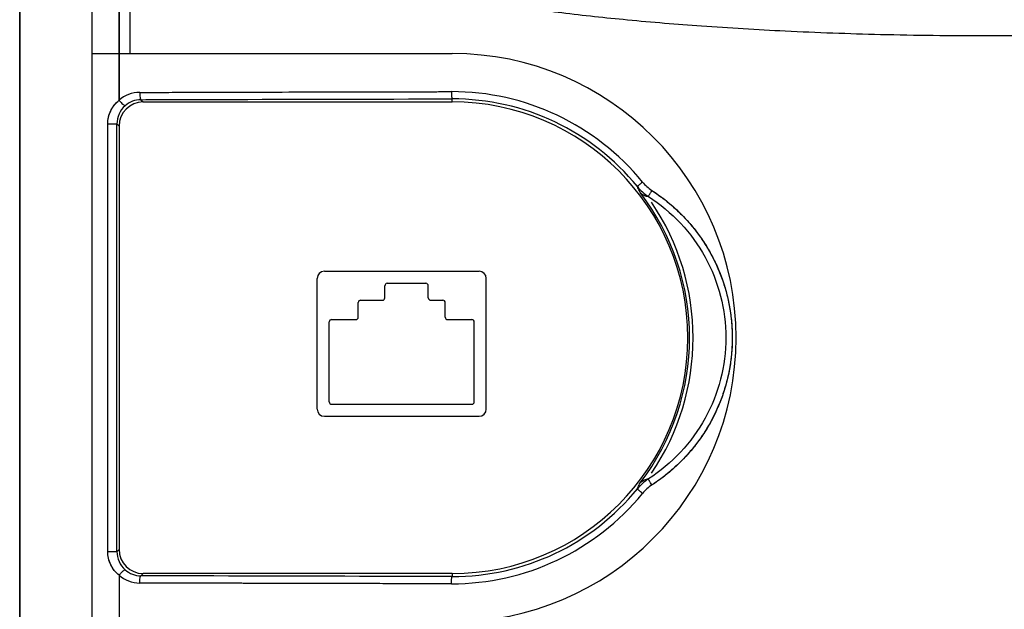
# Model space of a CAD drawing. Header units: millimetres. Extents: x 802 to 9345, y -804 to 1180.
# Tile 61 of 189: x 1739 to 1780, y -274 to -250. Entities that reach past the tile are written whole.
import ezdxf

# ---------------------------------------------------------------- set-up
doc = ezdxf.new("R2010")
doc.units = ezdxf.units.MM
doc.header["$LTSCALE"] = 30.734
doc.layers.get('0').update_dxf_attribs({"linetype": 'CONTINUOUS'})

msp = doc.modelspace()

# ---------------------------------------------------------------- linework, layer by layer
at = {"linetype": 'Continuous'}
for p, q in [((1739.209, -352.015), (1739.209, -171.015)), ((1739.209, -179.515), (1739.209, -284.656)), ((1743.32, -253.196), (1743.32, -179.515)), ((1742.209, -322.323), (1742.209, -200.708)), ((1743.32, -242.171), (1743.32, -253.196)), ((1743.764, -243.167), (1743.764, -251.265)), ((1742.209, -251.265), (1757.109, -251.265)), ((1744.226, -253.172), (1744.32, -253.265)), ((1744.32, -253.265), (1757.109, -253.265)), ((1757.109, -253.265), (1757.109, -253.14)), ((1742.85, -271.855), (1742.85, -254.176)), ((1742.85, -271.855), (1742.85, -254.176)), ((1742.85, -254.176), (1743.231, -254.176)), ((1743.231, -271.855), (1743.231, -254.176)), ((1743.231, -254.176), (1743.32, -254.265)), ((1743.32, -254.265), (1743.32, -271.766)), ((1751.82, -260.265), (1758.22, -260.265)), ((1751.52, -265.965), (1751.52, -260.565)), ((1754.42, -260.765), (1756.02, -260.765)), ((1758.52, -265.965), (1758.52, -260.565)), ((1754.32, -261.365), (1754.32, -260.865)), ((1756.12, -261.365), (1756.12, -260.865)), ((1753.22, -262.165), (1753.22, -261.565)), ((1753.32, -261.465), (1754.22, -261.465)), ((1756.22, -261.465), (1756.72, -261.465)), ((1756.82, -262.165), (1756.82, -261.565)), ((1752.02, -265.665), (1752.02, -262.365)), ((1752.12, -262.265), (1753.12, -262.265)), ((1756.92, -262.265), (1757.92, -262.265)), ((1758.02, -265.665), (1758.02, -262.365)), ((1752.12, -265.765), (1757.92, -265.765)), ((1751.82, -266.265), (1758.22, -266.265)), ((1743.231, -271.855), (1743.32, -271.766)), ((1742.85, -271.855), (1743.231, -271.855)), ((1743.32, -272.835), (1743.32, -282.156)), ((1743.32, -272.835), (1743.32, -282.156)), ((1744.226, -272.859), (1744.32, -272.765)), ((1757.109, -272.765), (1744.32, -272.765)), ((1757.109, -272.765), (1757.109, -272.891))]:
    msp.add_line(p, q, dxfattribs=at)
for centre, radius, start, end in [((1757.109, -263.015), 11.75, 270, 90), ((1744.179, -254.172), 1.3, 90.2015, 131.3388), ((1744.179, -254.172), 1.3, 90.1979, 131.3363), ((1757.097, -263.03), 10.19, 39.2929, 90.1176), ((1757.097, -263.03), 10.19, 39.2935, 90.1182), ((1744.238, -254.176), 1.007, 131.4779, 180.0251), ((1744.231, -254.169), 0.997, 90.2604, 131.4522), ((1757.128, -263.009), 9.869, 39.2371, 90.1102), ((1757.109, -263.015), 9.75, 270, 90), ((1766.302, -255.496), 1.705, 219.3325, 236.9766), ((1766.295, -255.504), 1.695, 219.2786, 237.0299), ((1766.323, -255.497), 2.004, 219.2943, 236.9393), ((1757.109, -263.015), 9.824, 322.356, 37.644), ((1757.103, -263.015), 9.976, 325.8495, 34.1505), ((1751.82, -260.565), 0.3, 90, 180), ((1758.22, -260.565), 0.3, 0, 90), ((1754.42, -260.865), 0.1, 90, 180), ((1756.02, -260.865), 0.1, 0, 90), ((1753.32, -261.565), 0.1, 90, 180), ((1754.22, -261.365), 0.1, 270, 0), ((1756.22, -261.365), 0.1, 180, 270), ((1756.72, -261.565), 0.1, 0, 90), ((1752.12, -262.365), 0.1, 90, 180), ((1753.12, -262.165), 0.1, 270, 0), ((1756.92, -262.165), 0.1, 180, 270), ((1757.92, -262.365), 0.1, 0, 90), ((1752.12, -265.665), 0.1, 180, 270), ((1757.92, -265.665), 0.1, 270, 0), ((1751.82, -265.965), 0.3, 180, 270), ((1758.22, -265.965), 0.3, 270, 0), ((1766.323, -270.534), 2.004, 123.0606, 140.7057), ((1757.128, -263.022), 9.869, 269.8898, 320.7629), ((1766.302, -270.535), 1.705, 123.0233, 140.6675), ((1766.295, -270.527), 1.695, 122.9707, 140.7206), ((1757.097, -263.001), 10.19, 269.8824, 320.7071), ((1757.097, -263.001), 10.19, 269.8818, 320.7065), ((1744.238, -271.855), 1.007, 179.9749, 228.5221), ((1744.231, -271.862), 0.997, 228.5478, 269.7396), ((1744.179, -271.859), 1.3, 228.6643, 269.7954), ((1744.179, -271.859), 1.3, 228.6637, 269.8019)]:
    msp.add_arc(centre, radius, start, end, dxfattribs=at)
for centre, major_axis in [((1744.32, -254.266), (0.707, -0.707)), ((1744.32, -271.765), (0.707, 0.707))]:
    msp.add_ellipse(centre, major_axis=major_axis, ratio=0.999695, start_param=2.356347, end_param=3.926839, dxfattribs=at)
for points, knots in [([(1814.653, -243.167), (1814.609, -243.265), (1814.506, -243.467), (1814.308, -243.772), (1814.052, -244.095), (1813.727, -244.433), (1813.327, -244.785), (1812.844, -245.148), (1812.271, -245.521), (1811.599, -245.9), (1810.819, -246.285), (1809.92, -246.673), (1808.891, -247.062), (1807.717, -247.451), (1806.385, -247.838), (1804.878, -248.218), (1803.176, -248.59), (1801.26, -248.949), (1799.102, -249.291), (1796.673, -249.611), (1793.937, -249.903), (1790.851, -250.157), (1787.358, -250.364), (1783.431, -250.505), (1779.203, -250.556), (1774.974, -250.504), (1771.048, -250.363), (1767.556, -250.157), (1764.473, -249.902), (1761.738, -249.61), (1759.31, -249.29), (1757.154, -248.948), (1755.239, -248.59), (1753.538, -248.218), (1752.032, -247.837), (1750.7, -247.451), (1749.527, -247.062), (1748.497, -246.673), (1747.598, -246.285), (1746.818, -245.9), (1746.146, -245.521), (1745.573, -245.149), (1745.09, -244.785), (1744.69, -244.433), (1744.366, -244.095), (1744.109, -243.772), (1743.911, -243.467), (1743.808, -243.265), (1743.764, -243.167)], [0, 0, 0, 0, 0.004319, 0.009164, 0.01467, 0.020951, 0.028089, 0.036185, 0.045348, 0.055692, 0.067353, 0.080482, 0.095246, 0.111829, 0.130435, 0.151291, 0.174653, 0.200798, 0.230083, 0.262923, 0.299803, 0.341286, 0.388051, 0.441207, 0.500085, 0.558924, 0.612121, 0.658831, 0.700294, 0.737154, 0.769976, 0.799245, 0.825378, 0.848728, 0.869573, 0.888171, 0.904751, 0.919513, 0.932642, 0.944303, 0.954648, 0.963813, 0.971909, 0.979048, 0.985329, 0.990836, 0.995681, 1, 1, 1, 1]), ([(1744.174, -252.872), (1745.246, -252.869), (1749.546, -252.856), (1753.847, -252.846), (1757.076, -252.84)], [0, 0, 0, 0, 0.249102, 1, 1, 1, 1]), ([(1744.174, -252.872), (1745.603, -252.867), (1748.466, -252.859), (1752.766, -252.848), (1755.638, -252.842), (1757.076, -252.84)], [0, 0, 0, 0, 0.332283, 0.665668, 1, 1, 1, 1]), ([(1744.174, -252.872), (1744.175, -252.91), (1744.177, -252.98), (1744.187, -253.072), (1744.2, -253.133), (1744.214, -253.163), (1744.223, -253.171), (1744.226, -253.172)], [0, 0, 0, 0, 0.365934, 0.679273, 0.89646, 0.961261, 1, 1, 1, 1]), ([(1757.076, -252.84), (1757.076, -252.878), (1757.077, -252.933), (1757.081, -253.003), (1757.085, -253.047), (1757.09, -253.084), (1757.095, -253.113), (1757.1, -253.13), (1757.106, -253.139), (1757.109, -253.14)], [0, 0, 0, 0, 0.372911, 0.542032, 0.6911, 0.814698, 0.908518, 0.969859, 1, 1, 1, 1]), ([(1742.85, -254.176), (1742.85, -254.082), (1742.871, -253.894), (1742.966, -253.628), (1743.117, -253.389), (1743.249, -253.255), (1743.32, -253.196)], [0, 0, 0, 0, 0.251201, 0.501585, 0.750999, 1, 1, 1, 1]), ([(1742.85, -254.176), (1742.85, -254.132), (1742.854, -254.043), (1742.876, -253.91), (1742.913, -253.778), (1742.965, -253.648), (1743.032, -253.523), (1743.114, -253.404), (1743.21, -253.294), (1743.282, -253.227), (1743.32, -253.196)], [0, 0, 0, 0, 0.117341, 0.237176, 0.359323, 0.483639, 0.609941, 0.738108, 0.868184, 1, 1, 1, 1]), ([(1743.32, -253.196), (1743.347, -253.227), (1743.399, -253.285), (1743.464, -253.349), (1743.51, -253.389), (1743.537, -253.409), (1743.555, -253.42), (1743.568, -253.423), (1743.571, -253.422)], [0, 0, 0, 0, 0.361135, 0.679132, 0.805012, 0.901758, 0.96627, 1, 1, 1, 1]), ([(1744.226, -253.172), (1745.296, -253.168), (1749.59, -253.156), (1753.884, -253.146), (1757.109, -253.14)], [0, 0, 0, 0, 0.249102, 1, 1, 1, 1]), ([(1764.983, -256.577), (1764.955, -256.6), (1764.915, -256.633), (1764.864, -256.677), (1764.833, -256.704), (1764.807, -256.728), (1764.79, -256.744), (1764.78, -256.754), (1764.775, -256.76), (1764.773, -256.763), (1764.772, -256.766), (1764.772, -256.766)], [0, 0, 0, 0, 0.381339, 0.552276, 0.701931, 0.825097, 0.917526, 0.951198, 0.976153, 0.992281, 1, 1, 1, 1]), ([(1764.887, -257.016), (1764.876, -256.993), (1764.837, -256.91), (1764.798, -256.827), (1764.772, -256.766)], [0, 0, 0, 0, 0.273981, 1, 1, 1, 1]), ([(1764.887, -257.016), (1764.935, -257.061), (1765.044, -257.132), (1765.168, -257.167), (1765.229, -257.177)], [0, 0, 0, 0, 0.515285, 1, 1, 1, 1]), ([(1765.373, -256.926), (1765.353, -256.956), (1765.325, -257), (1765.29, -257.058), (1765.269, -257.095), (1765.252, -257.125), (1765.239, -257.15), (1765.232, -257.165), (1765.228, -257.174), (1765.229, -257.177)], [0, 0, 0, 0, 0.374891, 0.544018, 0.692963, 0.816592, 0.910695, 0.972216, 1, 1, 1, 1]), ([(1765.373, -256.926), (1765.877, -257.253), (1766.81, -258.034), (1767.877, -259.51), (1768.548, -261.206), (1768.777, -263.015), (1768.548, -264.825), (1767.877, -266.521), (1766.81, -267.997), (1765.877, -268.778), (1765.373, -269.105)], [0, 0, 0, 0, 0.124918, 0.249908, 0.374945, 0.5, 0.625055, 0.750092, 0.875082, 1, 1, 1, 1]), ([(1765.373, -256.926), (1765.457, -256.98), (1765.63, -257.098), (1765.897, -257.296), (1766.185, -257.531), (1766.496, -257.814), (1766.829, -258.157), (1767.175, -258.567), (1767.514, -259.037), (1767.825, -259.554), (1768.093, -260.099), (1768.315, -260.664), (1768.489, -261.244), (1768.612, -261.837), (1768.686, -262.437), (1768.709, -263.041), (1768.682, -263.645), (1768.604, -264.245), (1768.476, -264.836), (1768.298, -265.415), (1768.072, -265.979), (1767.8, -266.522), (1767.487, -267.034), (1767.149, -267.497), (1766.806, -267.898), (1766.478, -268.233), (1766.172, -268.511), (1765.889, -268.741), (1765.626, -268.936), (1765.455, -269.052), (1765.373, -269.105)], [0, 0, 0, 0, 0.020742, 0.043489, 0.068934, 0.097762, 0.130649, 0.168033, 0.208841, 0.250763, 0.292777, 0.334713, 0.376536, 0.418274, 0.459997, 0.501765, 0.54353, 0.585252, 0.62699, 0.668813, 0.710779, 0.75282, 0.794663, 0.835007, 0.871665, 0.903913, 0.932218, 0.95723, 0.979605, 1, 1, 1, 1]), ([(1765.229, -257.177), (1765.713, -257.49), (1766.61, -258.237), (1767.639, -259.65), (1768.288, -261.277), (1768.509, -263.015), (1768.288, -264.754), (1767.639, -266.38), (1766.61, -267.793), (1765.713, -268.541), (1765.229, -268.854)], [0, 0, 0, 0, 0.124791, 0.249769, 0.374861, 0.5, 0.62514, 0.750231, 0.87521, 1, 1, 1, 1]), ([(1765.229, -268.854), (1765.168, -268.864), (1765.044, -268.899), (1764.935, -268.97), (1764.887, -269.015)], [0, 0, 0, 0, 0.484716, 1, 1, 1, 1]), ([(1765.373, -269.105), (1765.353, -269.075), (1765.325, -269.03), (1765.29, -268.973), (1765.269, -268.936), (1765.252, -268.905), (1765.239, -268.881), (1765.232, -268.866), (1765.228, -268.857), (1765.229, -268.854)], [0, 0, 0, 0, 0.374891, 0.544019, 0.692963, 0.816593, 0.910695, 0.972216, 1, 1, 1, 1]), ([(1764.772, -269.264), (1764.78, -269.246), (1764.817, -269.162), (1764.856, -269.079), (1764.887, -269.015)], [0, 0, 0, 0, 0.2246, 1, 1, 1, 1]), ([(1764.983, -269.454), (1764.955, -269.431), (1764.915, -269.398), (1764.864, -269.354), (1764.833, -269.326), (1764.807, -269.303), (1764.79, -269.287), (1764.78, -269.276), (1764.775, -269.271), (1764.773, -269.267), (1764.772, -269.265), (1764.772, -269.264)], [0, 0, 0, 0, 0.381339, 0.552276, 0.701931, 0.825097, 0.917526, 0.951198, 0.976153, 0.992281, 1, 1, 1, 1]), ([(1743.32, -272.835), (1743.249, -272.776), (1743.117, -272.642), (1742.966, -272.403), (1742.871, -272.137), (1742.85, -271.949), (1742.85, -271.855)], [0, 0, 0, 0, 0.249001, 0.498415, 0.748799, 1, 1, 1, 1]), ([(1743.32, -272.835), (1743.282, -272.804), (1743.21, -272.737), (1743.114, -272.626), (1743.032, -272.508), (1742.965, -272.383), (1742.913, -272.253), (1742.876, -272.12), (1742.854, -271.987), (1742.85, -271.899), (1742.85, -271.855)], [0, 0, 0, 0, 0.131797, 0.261877, 0.39005, 0.516348, 0.640679, 0.762929, 0.882464, 1, 1, 1, 1]), ([(1743.32, -272.835), (1743.347, -272.804), (1743.399, -272.746), (1743.464, -272.681), (1743.51, -272.641), (1743.537, -272.621), (1743.555, -272.61), (1743.568, -272.607), (1743.571, -272.609)], [0, 0, 0, 0, 0.361135, 0.679132, 0.805011, 0.901758, 0.96627, 1, 1, 1, 1]), ([(1744.174, -273.159), (1744.175, -273.121), (1744.177, -273.051), (1744.187, -272.958), (1744.2, -272.897), (1744.214, -272.867), (1744.223, -272.859), (1744.226, -272.859)], [0, 0, 0, 0, 0.365934, 0.679273, 0.89646, 0.961261, 1, 1, 1, 1]), ([(1757.109, -272.891), (1756.031, -272.889), (1751.737, -272.88), (1747.443, -272.869), (1744.226, -272.859)], [0, 0, 0, 0, 0.250832, 1, 1, 1, 1]), ([(1757.076, -273.191), (1757.076, -273.153), (1757.077, -273.098), (1757.081, -273.028), (1757.085, -272.983), (1757.09, -272.947), (1757.095, -272.918), (1757.1, -272.901), (1757.106, -272.892), (1757.109, -272.891)], [0, 0, 0, 0, 0.372911, 0.542032, 0.6911, 0.814698, 0.908518, 0.969859, 1, 1, 1, 1]), ([(1757.076, -273.191), (1755.997, -273.189), (1751.697, -273.18), (1747.396, -273.169), (1744.174, -273.159)], [0, 0, 0, 0, 0.250832, 1, 1, 1, 1]), ([(1757.076, -273.191), (1755.638, -273.188), (1752.766, -273.182), (1748.466, -273.172), (1745.603, -273.163), (1744.174, -273.159)], [0, 0, 0, 0, 0.334332, 0.667717, 1, 1, 1, 1])]:
    msp.add_open_spline(points, degree=3, knots=knots, dxfattribs=at)

doc.saveas('drawing.dxf')
